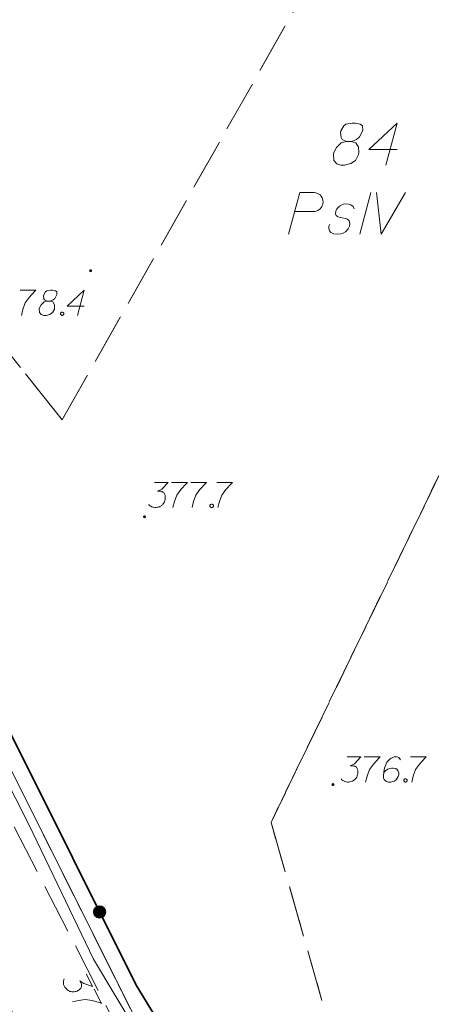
# Model space of a CAD drawing. Header units: metres. Extents: x 5555129 to 5556676, y 5635595 to 5636517.
# Tile 22 of 256: x 5555164 to 5555177, y 5636297 to 5636326. Entities that reach past the tile are written whole.
import ezdxf

# ---------------------------------------------------------------- set-up
doc = ezdxf.new("R2010")
doc.units = ezdxf.units.M
doc.header["$MEASUREMENT"] = 0
for name, pattern in [('L_0_06', [2, 1.5, -0.5]), ('PRZER1-1', [2, 1, -1]), ('PRZER3-1', [4, 3, -1])]:
    doc.linetypes.add(name, pattern=pattern)
for name, color, linetype, lineweight in [('#digitalizacja', 7, 'Continuous', 18), ('#skartowane', 7, 'Continuous', 18), ('#zmodyfikowane', 7, 'Continuous', 18)]:
    doc.layers.add(name, color=color, linetype=linetype, lineweight=lineweight)
for name, color, linetype, lineweight, true_color in [('GESDZI', 7, 'Continuous', 18, 0x0a0909), ('GESDZI_O', 7, 'Continuous', 18, 0x0a0909), ('GESKKL', 7, 'PRZER3-1', 18, 0x008000), ('GESKKL_O', 7, 'PRZER3-1', 18, 0x008000), ('GESUZY', 7, 'PRZER1-1', 18, 0x008000)]:
    doc.layers.add(name, color=color, linetype=linetype, lineweight=lineweight, true_color=true_color)

msp = doc.modelspace()

# ---------------------------------------------------------------- hatches: boundary and pattern name
at = {"layer": '#skartowane', "linetype": 'Continuous', "lineweight": 35}
h = msp.add_hatch(color=7, dxfattribs=at)
edge = h.paths.add_edge_path()
edge.add_arc((5555166.72756, 5636299.65065), 0.175, 0, 360)
at = {"layer": '#zmodyfikowane', "linetype": 'Continuous', "lineweight": 18}
h = msp.add_hatch(color=7, dxfattribs=at)
edge = h.paths.add_edge_path()
edge.add_arc((5555166.46, 5636318.83), 0.045, 0, 360)
h = msp.add_hatch(color=7, dxfattribs=at)
edge = h.paths.add_edge_path()
edge.add_arc((5555168.07, 5636311.47), 0.045, 0, 360)
h = msp.add_hatch(color=7, dxfattribs=at)
edge = h.paths.add_edge_path()
edge.add_arc((5555173.7, 5636303.46), 0.045, 0, 360)

# ---------------------------------------------------------------- linework, layer by layer
at = {"layer": '#digitalizacja', "color": 1, "linetype": 'Continuous', "lineweight": 18, "flags": 128}
msp.add_lwpolyline([(5555160.58793, 5636310.20358), (5555164.62303, 5636302.24591), (5555166.54599, 5636298.24003), (5555170.43402, 5636291.73855), (5555173.66599, 5636287.51173), (5555177.2549, 5636283.38536), (5555187.06636, 5636274.44957)], dxfattribs=at)
at = {"layer": '#skartowane', "color": 7, "linetype": 'Continuous', "lineweight": 18, "flags": 128}
for points in [[(5555164.35524, 5636318.24426), (5555164.82765, 5636318.24426), (5555164.79817, 5636318.21468), (5555164.62688, 5636318.03167), (5555164.50878, 5636317.86633), (5555164.43791, 5636317.67141), (5555164.39067, 5636317.49426)], [(5555165.1642, 5636317.91943), (5555165.24687, 5636317.91943), (5555165.2705, 5636317.92538), (5555165.34136, 5636317.95486), (5555165.39455, 5636318.0021), (5555165.4536, 5636318.11434), (5555165.44765, 5636318.19701), (5555165.40636, 5636318.22649), (5555165.32369, 5636318.24426), (5555165.26464, 5636318.24426), (5555165.15239, 5636318.22649), (5555165.11696, 5636318.19701), (5555165.05791, 5636318.10839), (5555165.05205, 5636318.07891), (5555165.06386, 5636317.99029), (5555165.08748, 5636317.95486), (5555165.1642, 5636317.91943), (5555165.06972, 5636317.89581), (5555164.98119, 5636317.80727), (5555164.93395, 5636317.71865), (5555164.928, 5636317.68917), (5555164.93395, 5636317.57693), (5555164.98705, 5636317.51788), (5555165.05791, 5636317.49426), (5555165.12877, 5636317.49426), (5555165.24102, 5636317.52383), (5555165.32369, 5636317.57693), (5555165.37679, 5636317.68322), (5555165.38274, 5636317.71865), (5555165.37679, 5636317.81313), (5555165.32955, 5636317.89581), (5555165.24687, 5636317.91943)], [(5555166.26842, 5636317.77184), (5555165.76058, 5636317.77184), (5555166.26842, 5636318.24426), (5555166.06764, 5636317.49426)], [(5555165.59523, 5636317.59469), (5555165.6248, 5636317.59469), (5555165.64247, 5636317.58288), (5555165.66024, 5636317.55926), (5555165.66024, 5636317.52969), (5555165.64247, 5636317.50607), (5555165.6248, 5636317.49426), (5555165.59523, 5636317.49426), (5555165.57756, 5636317.50607), (5555165.5598, 5636317.52969), (5555165.5598, 5636317.55926), (5555165.57756, 5636317.58288), (5555165.59523, 5636317.59469)], [(5555168.36769, 5636312.49897), (5555168.78105, 5636312.49897), (5555168.58614, 5636312.2982), (5555168.45622, 5636312.23319), (5555168.56252, 5636312.23319), (5555168.58614, 5636312.22733), (5555168.59795, 5636312.22138), (5555168.60976, 5636312.21552), (5555168.62157, 5636312.20957), (5555168.64519, 5636312.1919), (5555168.657, 5636312.17414), (5555168.66881, 5636312.15647), (5555168.67476, 5636312.13871), (5555168.68657, 5636312.09742), (5555168.69243, 5636312.06199), (5555168.69243, 5636312.04423), (5555168.69243, 5636312.02061), (5555168.68657, 5636311.98518), (5555168.68062, 5636311.96156), (5555168.67476, 5636311.93794), (5555168.66881, 5636311.92027), (5555168.66295, 5636311.90846), (5555168.657, 5636311.89665), (5555168.65114, 5636311.88484), (5555168.63933, 5636311.86707), (5555168.62157, 5636311.84345), (5555168.6039, 5636311.82578), (5555168.59209, 5636311.81397), (5555168.57433, 5636311.80216), (5555168.55666, 5636311.79035), (5555168.53304, 5636311.77854), (5555168.52123, 5636311.77259), (5555168.47984, 5636311.76078), (5555168.44441, 5636311.75492), (5555168.42079, 5636311.74897), (5555168.3795, 5636311.74897), (5555168.33226, 5636311.75492), (5555168.3145, 5636311.76078), (5555168.29683, 5636311.76673), (5555168.27907, 5636311.77259), (5555168.2614, 5636311.7844), (5555168.24364, 5636311.79621), (5555168.21416, 5636311.81983), (5555168.1964, 5636311.84345)], [(5555168.8814, 5636312.49897), (5555169.35381, 5636312.49897), (5555169.32433, 5636312.4694), (5555169.15303, 5636312.28639), (5555169.03493, 5636312.12104), (5555168.96407, 5636311.92613), (5555168.91683, 5636311.74897)], [(5555169.45415, 5636312.49897), (5555169.92656, 5636312.49897), (5555169.89708, 5636312.4694), (5555169.72579, 5636312.28639), (5555169.60768, 5636312.12104), (5555169.53682, 5636311.92613), (5555169.48958, 5636311.74897)], [(5555170.22768, 5636312.49897), (5555170.70009, 5636312.49897), (5555170.67061, 5636312.4694), (5555170.49932, 5636312.28639), (5555170.38121, 5636312.12104), (5555170.31035, 5636311.92613), (5555170.26311, 5636311.74897)], [(5555170.06233, 5636311.8494), (5555170.09191, 5636311.8494), (5555170.10958, 5636311.83759), (5555170.12734, 5636311.81397), (5555170.12734, 5636311.7844), (5555170.10958, 5636311.76078), (5555170.09191, 5636311.74897), (5555170.06233, 5636311.74897), (5555170.04466, 5636311.76078), (5555170.0269, 5636311.7844), (5555170.0269, 5636311.81397), (5555170.04466, 5636311.83759), (5555170.06233, 5636311.8494)], [(5555174.12136, 5636304.28559), (5555174.53472, 5636304.28559), (5555174.3398, 5636304.08482), (5555174.20989, 5636304.01982), (5555174.31618, 5636304.01982), (5555174.3398, 5636304.01396), (5555174.35161, 5636304.00801), (5555174.36342, 5636304.00215), (5555174.37523, 5636303.99619), (5555174.39886, 5636303.97853), (5555174.41067, 5636303.96076), (5555174.42248, 5636303.94309), (5555174.42843, 5636303.92533), (5555174.44024, 5636303.88404), (5555174.4461, 5636303.84861), (5555174.4461, 5636303.83085), (5555174.4461, 5636303.80723), (5555174.44024, 5636303.7718), (5555174.43429, 5636303.74818), (5555174.42843, 5636303.72456), (5555174.42248, 5636303.70689), (5555174.41662, 5636303.69508), (5555174.41067, 5636303.68327), (5555174.40481, 5636303.67146), (5555174.393, 5636303.6537), (5555174.37523, 5636303.63008), (5555174.35757, 5636303.61241), (5555174.34575, 5636303.6006), (5555174.32799, 5636303.58879), (5555174.31032, 5636303.57698), (5555174.2867, 5636303.56516), (5555174.27489, 5636303.55921), (5555174.23351, 5636303.5474), (5555174.19808, 5636303.54154), (5555174.17446, 5636303.53559), (5555174.13317, 5636303.53559), (5555174.08593, 5636303.54154), (5555174.06817, 5636303.5474), (5555174.0505, 5636303.55335), (5555174.03274, 5636303.55921), (5555174.01507, 5636303.57102), (5555173.99731, 5636303.58283), (5555173.96783, 5636303.60645), (5555173.95006, 5636303.63008)], [(5555174.63506, 5636304.28559), (5555175.10747, 5636304.28559), (5555175.07799, 5636304.25602), (5555174.9067, 5636304.07301), (5555174.7886, 5636303.90766), (5555174.71773, 5636303.71275), (5555174.67049, 5636303.53559)], [(5555175.71566, 5636304.20292), (5555175.66842, 5636304.26783), (5555175.61532, 5636304.28559), (5555175.53264, 5636304.28559), (5555175.47359, 5636304.26197), (5555175.43816, 5636304.25016), (5555175.40859, 5636304.2324), (5555175.31411, 5636304.12611), (5555175.2492, 5636303.98438), (5555175.23144, 5636303.90766), (5555175.20782, 5636303.73637), (5555175.20782, 5636303.64784), (5555175.23144, 5636303.61241), (5555175.27868, 5636303.56516), (5555175.29644, 5636303.55335), (5555175.35549, 5636303.53559), (5555175.43221, 5636303.53559), (5555175.49126, 5636303.5474), (5555175.53264, 5636303.55921), (5555175.5917, 5636303.60645), (5555175.65075, 5636303.70094), (5555175.66842, 5636303.75999), (5555175.66842, 5636303.80723), (5555175.63894, 5636303.88404), (5555175.61532, 5636303.91352), (5555175.57393, 5636303.93714), (5555175.50307, 5636303.9549), (5555175.44997, 5636303.9549), (5555175.38497, 5636303.93714), (5555175.34368, 5636303.91947), (5555175.27282, 5636303.87223), (5555175.23739, 5636303.84266), (5555175.21963, 5636303.82499)], [(5555176.01678, 5636304.28559), (5555176.48919, 5636304.28559), (5555176.45971, 5636304.25602), (5555176.28841, 5636304.07301), (5555176.17031, 5636303.90766), (5555176.09945, 5636303.71275), (5555176.05221, 5636303.53559)], [(5555175.85143, 5636303.63603), (5555175.881, 5636303.63603), (5555175.89867, 5636303.62422), (5555175.91643, 5636303.6006), (5555175.91643, 5636303.57102), (5555175.89867, 5636303.5474), (5555175.881, 5636303.53559), (5555175.85143, 5636303.53559), (5555175.83376, 5636303.5474), (5555175.816, 5636303.57102), (5555175.816, 5636303.6006), (5555175.83376, 5636303.62422), (5555175.85143, 5636303.63603)], [(5555166.33244, 5636297.79251), (5555166.52139, 5636297.42486), (5555166.25372, 5636297.50645), (5555166.13652, 5636297.59229), (5555166.18511, 5636297.49775), (5555166.19069, 5636297.47406), (5555166.1908, 5636297.46084), (5555166.19099, 5636297.44766), (5555166.19109, 5636297.43443), (5555166.18617, 5636297.40535), (5555166.17577, 5636297.38672), (5555166.16546, 5636297.36814), (5555166.15238, 5636297.35473), (5555166.12105, 5636297.32535), (5555166.09222, 5636297.30395), (5555166.07642, 5636297.29583), (5555166.05541, 5636297.28503), (5555166.02122, 5636297.27405), (5555165.99749, 5636297.26854), (5555165.97381, 5636297.26296), (5555165.95537, 5636297.26017), (5555165.94219, 5636297.25999), (5555165.92896, 5636297.25988), (5555165.91578, 5636297.2597), (5555165.89459, 5636297.26208), (5555165.86546, 5636297.26708), (5555165.84167, 5636297.27472), (5555165.82576, 5636297.27983), (5555165.80714, 5636297.29023), (5555165.78856, 5636297.30054), (5555165.76726, 5636297.31615), (5555165.75657, 5636297.32394), (5555165.72715, 5636297.35535), (5555165.70574, 5636297.38418), (5555165.68965, 5636297.40247), (5555165.67078, 5636297.43919), (5555165.65448, 5636297.48393), (5555165.65157, 5636297.50241), (5555165.64879, 5636297.52084), (5555165.64588, 5636297.53932), (5555165.64831, 5636297.56043), (5555165.65069, 5636297.58163), (5555165.65823, 5636297.61864), (5555165.67112, 5636297.64524)], [(5555166.56725, 5636297.33562), (5555166.78319, 5636296.91544), (5555166.74341, 5636296.92815), (5555166.50234, 5636296.99685), (5555166.30129, 5636297.02631), (5555166.09554, 5636297.00025), (5555165.91638, 5636296.96129)]]:
    msp.add_lwpolyline(points, dxfattribs=at)
at = {"layer": '#skartowane', "color": 7, "linetype": 'Continuous', "lineweight": 35, "flags": 128}
msp.add_lwpolyline([(5555158.36, 5636316.43), (5555167.82, 5636297.46), (5555171.77, 5636290.99), (5555175.13, 5636287.15)], dxfattribs=at)
at = {"layer": '#skartowane', "color": 7, "linetype": 'L_0_06', "lineweight": 18, "flags": 128}
msp.add_lwpolyline([(5555319.91, 5636279.38), (5555323.03, 5636275.28), (5555329.28, 5636268.46), (5555334.03, 5636263.4), (5555345.03, 5636252.49), (5555346.54, 5636251.45), (5555345.73, 5636247.93), (5555332.42, 5636261.49), (5555327.2, 5636266.8), (5555317.86, 5636277.41), (5555315.42, 5636280.01), (5555313.35, 5636281.16), (5555310.91, 5636281.48), (5555308.55, 5636280.93), (5555307.33, 5636278.49), (5555300.21, 5636263.98), (5555298.84, 5636260.31), (5555299.74, 5636259.03), (5555298.26, 5636255.27), (5555297.04, 5636255.1), (5555292.88, 5636247), (5555292.08, 5636246.05), (5555288.59, 5636239.37), (5555285.9, 5636234.86), (5555282.53, 5636231.41), (5555279.83, 5636229.99), (5555275.41, 5636228.95), (5555271.53, 5636229.31), (5555268.13, 5636230.4), (5555264.62, 5636232.17), (5555253.07, 5636239.68), (5555243.27, 5636245.93), (5555229.11, 5636254.41), (5555220.5, 5636258.77), (5555213.45, 5636261.65), (5555208.14, 5636263.06), (5555202.51, 5636263.31), (5555198.72, 5636262.51), (5555193.02, 5636260.05), (5555189.79, 5636257.33), (5555186.81, 5636252.47), (5555184.72, 5636245.33), (5555179.71, 5636245.97), (5555181.09, 5636251.46), (5555182.84, 5636255.67), (5555185.21, 5636259.68), (5555188.88, 5636264.05), (5555188.73, 5636266.82), (5555186.51, 5636270.36), (5555177.24, 5636279.14), (5555172.12, 5636284.35), (5555168.67, 5636288.73), (5555165.68, 5636293.64), (5555163.11, 5636298.61), (5555159.69, 5636305.28), (5555154.96, 5636314.88), (5555157.25, 5636316.15), (5555161.87, 5636306.69), (5555165.41, 5636299.79), (5555167.81, 5636295.12), (5555170.82, 5636290.32), (5555174.09, 5636286.04), (5555178.95, 5636281.15), (5555193.27, 5636269.09), (5555198.74, 5636266.34), (5555202.91, 5636266.53), (5555208.67, 5636266.05), (5555214.33, 5636264.32), (5555221.74, 5636261.36), (5555230.37, 5636257.02), (5555244.89, 5636248.46), (5555254.7, 5636242.22), (5555266.71, 5636234.85), (5555271.59, 5636232.9), (5555275.32, 5636232.51), (5555278.58, 5636233.38), (5555282.52, 5636236.11), (5555285.35, 5636239.7), (5555289.44, 5636247.37), (5555294.78, 5636258.52), (5555297.61, 5636265.12), (5555304.52, 5636279.57), (5555309.3, 5636287.58), (5555310.96, 5636291.13)], dxfattribs=at)
at = {"layer": '#skartowane', "color": 7, "linetype": 'Continuous', "lineweight": 35}
msp.add_circle((5555166.72756, 5636299.65065), 0.175, dxfattribs=at)
at = {"layer": 'GESDZI', "color": 96, "linetype": 'Continuous', "lineweight": 18, "flags": 128}
for points in [[(5555210.74, 5636267.97), (5555208.46, 5636266.82), (5555202.73, 5636267.2), (5555198.92, 5636266.95), (5555193.68, 5636269.44), (5555177.22, 5636283.54), (5555171.33, 5636290.55), (5555168.09, 5636295.87), (5555152.11, 5636327.91), (5555140.07, 5636349.47), (5555138.41928, 5636351.99806)], [(5555138.41928, 5636351.99806), (5555140.07, 5636349.47), (5555152.11, 5636327.91), (5555168.09, 5636295.87), (5555171.33, 5636290.55), (5555177.22, 5636283.54), (5555193.68, 5636269.44), (5555198.92, 5636266.95), (5555194.7509, 5636266.17926), (5555190.25352, 5636262.0356), (5555175.30472, 5636278.92247)]]:
    msp.add_lwpolyline(points, dxfattribs=at)
at = {"layer": 'GESDZI_O', "color": 96, "linetype": 'Continuous', "lineweight": 18, "flags": 128}
for points in [[(5555174.10796, 5636322.69978), (5555174.24575, 5636322.69978), (5555174.28511, 5636322.7097), (5555174.40322, 5636322.75883), (5555174.49187, 5636322.83757), (5555174.59029, 5636323.02464), (5555174.58037, 5636323.16243), (5555174.51155, 5636323.21156), (5555174.37377, 5636323.24116), (5555174.27535, 5636323.24116), (5555174.08828, 5636323.21156), (5555174.02922, 5636323.16243), (5555173.93081, 5636323.01472), (5555173.92104, 5636322.96559), (5555173.94072, 5636322.81788), (5555173.98009, 5636322.75883), (5555174.10796, 5636322.69978), (5555173.95049, 5636322.66041), (5555173.80294, 5636322.51286), (5555173.7242, 5636322.36516), (5555173.71428, 5636322.31602), (5555173.7242, 5636322.12895), (5555173.8127, 5636322.03053), (5555173.93081, 5636321.99116), (5555174.04891, 5636321.99116), (5555174.23598, 5636322.04045), (5555174.37377, 5636322.12895), (5555174.46227, 5636322.3061), (5555174.47219, 5636322.36516), (5555174.46227, 5636322.52263), (5555174.38353, 5636322.66041), (5555174.24575, 5636322.69978)], [(5555175.6137, 5636322.45381), (5555174.76729, 5636322.45381), (5555175.6137, 5636323.24116), (5555175.27907, 5636321.99116)]]:
    msp.add_lwpolyline(points, dxfattribs=at)
at = {"layer": 'GESKKL', "color": 96, "linetype": 'PRZER3-1', "lineweight": 18, "ltscale": 0.5, "true_color": 0x008000}
for points in [[(5555187.30581, 5636349.77533), (5555177.2, 5636334.86), (5555165.61, 5636314.37), (5555145.81, 5636339.2), (5555140.07, 5636349.47), (5555138.41876, 5636351.9978)], [(5555191.001, 5636341.92724), (5555171.85, 5636302.33), (5555177.22, 5636283.54), (5555171.33, 5636290.55), (5555168.09, 5636295.87), (5555152.11, 5636327.91), (5555145.81, 5636339.2), (5555165.61, 5636314.37), (5555177.2, 5636334.86), (5555187.30581, 5636349.77533)], [(5555200.49662, 5636321.75983), (5555177.22, 5636283.54), (5555171.85, 5636302.33), (5555191.001, 5636341.92724)]]:
    msp.add_lwpolyline(points, dxfattribs=at)
at = {"layer": 'GESKKL_O', "color": 96, "linetype": 'Continuous', "lineweight": 18, "true_color": 0x008000}
msp.add_line((5555174.83682, 5636321.17435), (5555174.5022, 5636319.92435), dxfattribs=at)
at = {"layer": 'GESKKL_O', "color": 96, "linetype": 'Continuous', "lineweight": 18, "true_color": 0x008000, "flags": 128}
for points in [[(5555172.37634, 5636319.92435), (5555172.71097, 5636321.17435), (5555173.13425, 5636321.17435), (5555173.1933, 5636321.16443), (5555173.22275, 5636321.15467), (5555173.2818, 5636321.12507), (5555173.32117, 5636321.09562), (5555173.35077, 5636321.05625), (5555173.38022, 5636321.00696), (5555173.3999, 5636320.93815), (5555173.40982, 5636320.87909), (5555173.3999, 5636320.82981), (5555173.39014, 5636320.79044), (5555173.37045, 5636320.75107), (5555173.35077, 5636320.72162), (5555173.32117, 5636320.68226), (5555173.2818, 5636320.65265), (5555173.25235, 5636320.63297), (5555173.20306, 5636320.61329), (5555173.15393, 5636320.60352), (5555172.56342, 5636320.60352)], [(5555175.00406, 5636321.17435), (5555175.14185, 5636319.92435), (5555175.87015, 5636321.17435)], [(5555174.33496, 5636320.68226), (5555174.30536, 5636320.75107), (5555174.23654, 5636320.80036), (5555174.17749, 5636320.82004), (5555174.08884, 5636320.82981), (5555174.0101, 5636320.82004), (5555173.892, 5636320.76099), (5555173.81326, 5636320.68226), (5555173.78381, 5636320.61329), (5555173.7739, 5636320.53455), (5555173.79358, 5636320.48542), (5555173.83295, 5636320.45582), (5555173.85263, 5636320.44605), (5555173.91168, 5636320.42637), (5555173.98065, 5636320.41645), (5555174.07907, 5636320.39676), (5555174.13812, 5636320.37708), (5555174.18726, 5636320.31803), (5555174.20694, 5636320.24921), (5555174.19717, 5636320.16056), (5555174.15781, 5636320.08182), (5555174.07907, 5636319.99332), (5555174.0101, 5636319.95395), (5555173.93137, 5636319.93427), (5555173.83295, 5636319.92435), (5555173.71484, 5636319.93427), (5555173.63611, 5636319.97364), (5555173.59674, 5636320.02277), (5555173.57706, 5636320.09174), (5555173.57706, 5636320.16056), (5555173.60666, 5636320.21961)]]:
    msp.add_lwpolyline(points, dxfattribs=at)
at = {"layer": 'GESUZY', "color": 96, "linetype": 'PRZER1-1', "lineweight": 18, "ltscale": 0.5, "true_color": 0x008000}
for points in [[(5555138.41876, 5636351.9978), (5555140.07, 5636349.47), (5555145.81, 5636339.2), (5555152.11, 5636327.91), (5555168.09, 5636295.87), (5555171.33, 5636290.55), (5555177.22, 5636283.54), (5555193.68, 5636269.44), (5555198.92, 5636266.95), (5555194.7509, 5636266.17926), (5555190.25352, 5636262.0356), (5555180.59262, 5636272.94901), (5555175.30472, 5636278.92247), (5555167.55674, 5636287.9599), (5555148.59593, 5636326.00343), (5555136.58, 5636347.5), (5555134.82747, 5636350.18898)], [(5555191.001, 5636341.92724), (5555171.85, 5636302.33), (5555177.22, 5636283.54), (5555171.33, 5636290.55), (5555168.09, 5636295.87), (5555152.11, 5636327.91), (5555145.81, 5636339.2), (5555140.07, 5636349.47), (5555138.41876, 5636351.9978)], [(5555275.24908, 5636316.49337), (5555282.05, 5636311.75), (5555291.92, 5636304.86), (5555284.52047, 5636292.44722), (5555255.64, 5636244), (5555216.06, 5636266.31), (5555210.74, 5636267.97), (5555208.46, 5636266.82), (5555202.73, 5636267.2), (5555198.92, 5636266.95), (5555193.68, 5636269.44), (5555177.22, 5636283.54), (5555171.85, 5636302.33), (5555191.001, 5636341.92724)]]:
    msp.add_lwpolyline(points, dxfattribs=at)

doc.saveas('drawing.dxf')
